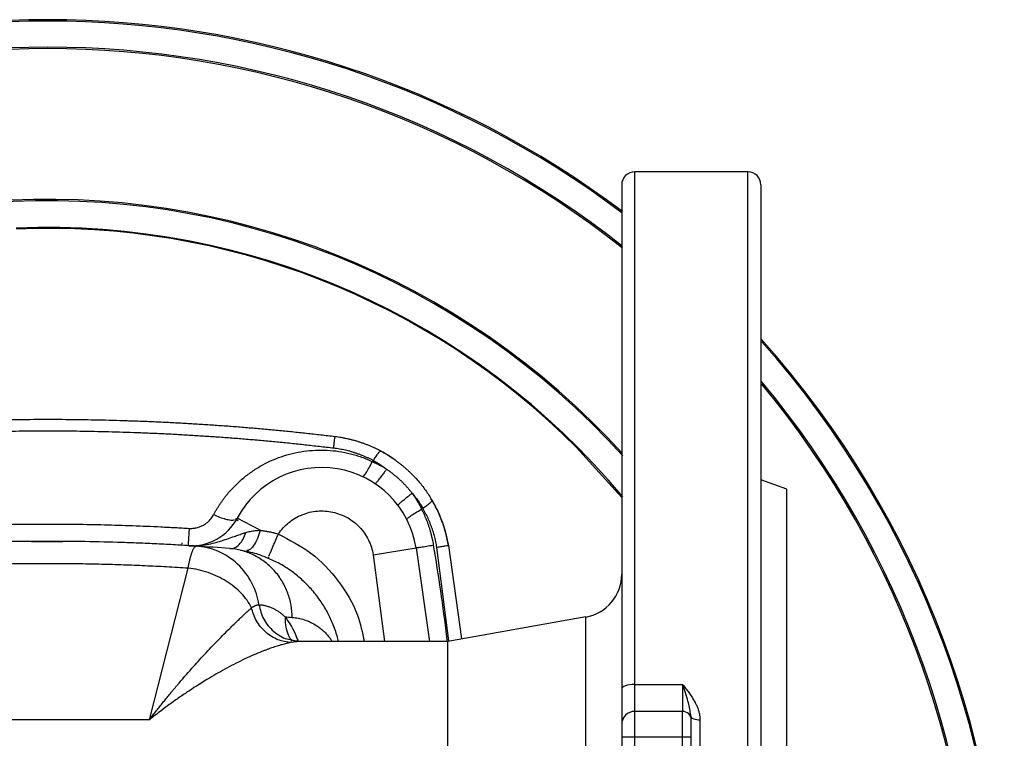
# Model space of a CAD drawing. Header units: millimetres. Extents: x 423 to 1697, y -6 to 958.
# Tile 30 of 54: x 841 to 954, y 875 to 958. Entities that reach past the tile are written whole.
import ezdxf

# ---------------------------------------------------------------- set-up
doc = ezdxf.new("R2010")
doc.units = ezdxf.units.MM

msp = doc.modelspace()

# ---------------------------------------------------------------- linework, layer by layer
at = {"color": 7, "linetype": 'Continuous', "lineweight": 25}
for p, q in [((924.94, 940.08), (911.94, 940.08)), ((910.44, 902.64), (905.25, 908.39)), ((881.88, 906.86), (881.77, 906.75)), ((929.44, 903.58), (926.43, 904.67)), ((887.56, 901.41), (887.42, 901.27)), ((868.86, 898.85), (866.23, 900.25)), ((881.86, 896.04), (886.8, 896.83)), ((886.8, 896.83), (888.34, 886.08)), ((890.5, 897.09), (892.03, 886.36)), ((890.5, 897.09), (892.01, 886.36)), ((869.81, 895.76), (869.77, 895.66)), ((856.13, 877.07), (860.58, 894.49)), ((906.31, 888.88), (890.44, 886.08)), ((873.44, 886.07), (873.37, 886.06)), ((890.44, 886.08), (873.44, 886.08)), ((890.44, 853.29), (890.44, 886.08)), ((911.94, 881.13), (917.44, 881.13)), ((911.94, 878.02), (911.94, 881.13)), ((917.44, 881.13), (917.44, 878.02)), ((911.94, 875.06), (911.94, 878.02)), ((917.44, 878.02), (911.94, 878.02)), ((917.44, 875.06), (917.44, 878.02)), ((918.44, 877.38), (918.36, 877.77)), ((856.13, 877.07), (832.75, 877.07)), ((919.44, 877.06), (919.44, 866.61)), ((911.94, 875.06), (910.44, 875.06)), ((910.44, 875.06), (910.44, 820.1)), ((911.94, 820.1), (911.94, 875.06)), ((917.44, 875.06), (911.94, 875.06)), ((917.44, 847.58), (917.44, 875.06)), ((918.44, 875.06), (917.44, 875.06)), ((918.44, 866.82), (918.44, 875.06))]:
    msp.add_line(p, q, dxfattribs=at)
at = {"color": 8, "linetype": 'Continuous', "lineweight": 25}
for p, q in [((911.94, 881.13), (911.94, 940.08)), ((924.94, 755.08), (924.94, 940.08)), ((866.01, 900.19), (866.33, 899.97)), ((859.86, 897.1), (859.88, 897.42)), ((890.56, 886.14), (889.18, 896.88)), ((881.86, 896.04), (883.14, 886.08)), ((906.31, 853.31), (906.31, 888.88)), ((873.37, 886.06), (872.42, 885.95))]:
    msp.add_line(p, q, dxfattribs=at)
at = {"color": 7, "linetype": 'Continuous', "lineweight": 25, "flags": 128}
for points in [[(842.56, 897.57), (844.44, 897.58), (846.18, 897.57)], [(911.94, 881.13), (911.65, 881.12), (911.36, 881.09), (911.1, 881.04), (910.88, 880.97), (910.69, 880.89), (910.55, 880.8), (910.47, 880.7), (910.44, 880.59)], [(918.44, 877.38), (918.46, 877.32), (918.51, 877.26), (918.61, 877.2), (918.73, 877.15), (918.88, 877.11), (919.06, 877.08), (919.24, 877.07), (919.44, 877.06)]]:
    msp.add_lwpolyline(points, dxfattribs=at)
at = {"color": 7, "linetype": 'Continuous', "lineweight": 25}
for centre, radius, start, end in [((844.44, 847.58), 110, 53.0671, 126.9304), ((911.94, 938.58), 1.5, 90, 180), ((924.94, 938.58), 1.5, 0, 90), ((844.44, 847.58), 86, 45, 92.4118), ((844.44, 847.58), 110, 318.2943, 41.7347), ((875.69, 894.72), 15, 54.5291, 64.7626), ((875.94, 895.08), 11, 9.1623, 151.9447), ((875.69, 894.72), 15, 9.1012, 31.3099), ((860.94, 903.08), 6, 266.4969, 331.9447), ((905.44, 893.8), 5, 280, 0)]:
    msp.add_arc(centre, radius, start, end, dxfattribs=at)
at = {"color": 8, "linetype": 'Continuous', "lineweight": 25}
for radius, start, end in [(109.84, 53.0493, 126.9848), (106.67, 51.7185, 128.2856), (106.84, 51.8012, 128.1956), (89.33, 42.2709, 94.3498), (89.18, 42.1531, 94.2147), (86.09, 39.8163, 92.4266), (109.84, 318.3528, 41.6132), (106.67, 320.2549, 39.6589), (106.84, 320.2304, 39.834)]:
    msp.add_arc((844.44, 847.58), radius, start, end, dxfattribs=at)
at = {"color": 7, "linetype": 'Continuous', "lineweight": 25}
for points, knots in [([(910.44, 938.53), (910.44, 938.51), (910.44, 938.47), (910.44, 937.6), (910.44, 936.06), (910.44, 933.78), (910.44, 930.81), (910.44, 927.15), (910.44, 922.85), (910.44, 917.98), (910.44, 912.57), (910.44, 906.75), (910.44, 900.54), (910.44, 894.11), (910.44, 887.46), (910.44, 882.88), (910.44, 880.59)], [0, 0, 0, 0, 0.0563767, 0.1276953, 0.201266, 0.2748414, 0.3495948, 0.4243529, 0.4991063, 0.5738644, 0.6474351, 0.7210105, 0.7923243, 0.8636429, 0.9318203, 1, 1, 1, 1]), ([(926.44, 938.58), (926.44, 938.58), (926.44, 938.58), (926.44, 938.56), (926.44, 938.53), (926.44, 938.5), (926.44, 938.45), (926.44, 938.39), (926.44, 938.32), (926.44, 938.25), (926.44, 938.16), (926.44, 938.06), (926.44, 937.95), (926.44, 937.83), (926.44, 937.69), (926.44, 937.55), (926.44, 937.4), (926.44, 937.24), (926.44, 936.86), (926.44, 936.2), (926.44, 935.09), (926.44, 933.77), (926.44, 932.21), (926.44, 930.44), (926.44, 927.76), (926.44, 923.86), (926.44, 918.34), (926.44, 912.04), (926.44, 905.05), (926.44, 897.49), (926.44, 889.49), (926.44, 882.55), (926.44, 876.9), (926.44, 872.67), (926.44, 868.41), (926.44, 864.19), (926.44, 859.97), (926.44, 856.62), (926.44, 854.13), (926.44, 852.49), (926.44, 850.86), (926.44, 849.22), (926.44, 848.13), (926.44, 847.58)], [0, 0, 0, 0, 0.006869, 0.013733, 0.020592, 0.027446, 0.034296, 0.041144, 0.04799, 0.054835, 0.061679, 0.068524, 0.07537, 0.082218, 0.089069, 0.095924, 0.102783, 0.109647, 0.116518, 0.147005, 0.177497, 0.208759, 0.240024, 0.271935, 0.303849, 0.36866, 0.434162, 0.500013, 0.565865, 0.631366, 0.696178, 0.759982, 0.791244, 0.822509, 0.852997, 0.883488, 0.913096, 0.942707, 0.954169, 0.965625, 0.97708, 0.988537, 1, 1, 1, 1]), ([(877.47, 909.61), (876.92, 909.68), (875.83, 909.8), (874.18, 909.99), (872.54, 910.16), (870.89, 910.32), (869.25, 910.47), (867.6, 910.62), (865.95, 910.75), (864.3, 910.87), (862.65, 910.98), (861, 911.09), (859.35, 911.18), (857.69, 911.27), (856.04, 911.34), (854.39, 911.4), (852.73, 911.46), (851.08, 911.5), (849.42, 911.54), (847.77, 911.56), (846.11, 911.58), (844.46, 911.58), (842.8, 911.58), (841.15, 911.56), (839.49, 911.54), (837.84, 911.5), (836.18, 911.46), (834.53, 911.41), (832.87, 911.34), (831.22, 911.27), (829.56, 911.18), (827.91, 911.09), (826.25, 910.99), (824.6, 910.87), (822.95, 910.75), (821.3, 910.62), (819.65, 910.47), (818, 910.32), (816.35, 910.16), (814.7, 909.99), (813.05, 909.81), (811.96, 909.68), (811.41, 909.61)], [0, 0, 0, 0, 0.024967, 0.049937, 0.074909, 0.099884, 0.124861, 0.14984, 0.174821, 0.199804, 0.224789, 0.249775, 0.274763, 0.299752, 0.324742, 0.349734, 0.374726, 0.39972, 0.424714, 0.44971, 0.474707, 0.499706, 0.524706, 0.549708, 0.574711, 0.599716, 0.624723, 0.649731, 0.674741, 0.699754, 0.724768, 0.749783, 0.7748, 0.799819, 0.824839, 0.84986, 0.874881, 0.899904, 0.924927, 0.949951, 0.974975, 1, 1, 1, 1]), ([(877.31, 908.29), (876.77, 908.35), (875.67, 908.48), (874.04, 908.66), (872.4, 908.84), (870.76, 909), (869.12, 909.15), (867.47, 909.29), (865.83, 909.43), (864.19, 909.55), (862.54, 909.66), (860.9, 909.76), (859.25, 909.86), (857.61, 909.94), (855.96, 910.01), (854.31, 910.08), (852.67, 910.13), (851.02, 910.18), (849.37, 910.21), (847.73, 910.24), (846.08, 910.25), (844.43, 910.26), (842.78, 910.25), (841.14, 910.24), (839.49, 910.21), (837.84, 910.18), (836.2, 910.13), (834.55, 910.08), (832.9, 910.01), (831.26, 909.94), (829.61, 909.86), (827.97, 909.76), (826.32, 909.66), (824.68, 909.55), (823.04, 909.42), (821.4, 909.29), (819.76, 909.15), (818.12, 909), (816.48, 908.84), (814.84, 908.66), (813.2, 908.48), (812.11, 908.35), (811.57, 908.29)], [0, 0, 0, 0, 0.025012, 0.050023, 0.075033, 0.100043, 0.125052, 0.15006, 0.175067, 0.200074, 0.22508, 0.250085, 0.27509, 0.300094, 0.325097, 0.3501, 0.375102, 0.400103, 0.425104, 0.450104, 0.475104, 0.500103, 0.525101, 0.5501, 0.575097, 0.600094, 0.625091, 0.650088, 0.675083, 0.700079, 0.725074, 0.750069, 0.775063, 0.800058, 0.825051, 0.850045, 0.875038, 0.900031, 0.925024, 0.950016, 0.975008, 1, 1, 1, 1]), ([(877.31, 908.29), (877.33, 908.47), (877.35, 908.65), (877.39, 908.98), (877.41, 909.13), (877.44, 909.37), (877.45, 909.46), (877.47, 909.58), (877.47, 909.61), (877.47, 909.61)], [0, 0, 0, 0, 0.25, 0.25, 0.5, 0.5, 0.75, 0.75, 1, 1, 1, 1]), ([(882.73, 907.96), (882.62, 908.02), (882.4, 908.13), (882.06, 908.3), (881.73, 908.45), (881.38, 908.6), (881.04, 908.73), (880.69, 908.86), (880.34, 908.98), (879.99, 909.09), (879.63, 909.19), (879.27, 909.28), (878.91, 909.37), (878.55, 909.44), (878.19, 909.51), (877.83, 909.57), (877.59, 909.6), (877.47, 909.61)], [0, 0, 0, 0, 0.067544, 0.1349705, 0.2022728, 0.2694452, 0.3364867, 0.4033993, 0.4701851, 0.5368463, 0.6033855, 0.6698057, 0.7361077, 0.8022854, 0.8683316, 0.9342388, 1, 1, 1, 1]), ([(881.88, 906.86), (881.78, 906.91), (881.58, 907.02), (881.26, 907.17), (880.95, 907.31), (880.63, 907.44), (880.31, 907.57), (879.98, 907.68), (879.66, 907.79), (879.33, 907.89), (879, 907.98), (878.66, 908.06), (878.33, 908.13), (877.99, 908.19), (877.65, 908.25), (877.42, 908.28), (877.31, 908.29)], [0, 0, 0, 0, 0.0723957, 0.1445691, 0.2165376, 0.2883192, 0.3599316, 0.4313934, 0.5027232, 0.5739401, 0.6450637, 0.716114, 0.7871116, 0.8580773, 0.9290327, 1, 1, 1, 1]), ([(863.51, 900.66), (863.57, 900.76), (863.68, 900.98), (863.87, 901.29), (864.06, 901.61), (864.26, 901.91), (864.47, 902.22), (864.69, 902.52), (865.11, 903.05), (865.76, 903.8), (866.71, 904.7), (867.74, 905.51), (869.22, 906.47), (871.25, 907.4), (873.43, 907.92), (875.22, 908.09), (876.58, 908.08), (877.92, 907.95), (879.03, 907.72), (879.89, 907.48), (880.53, 907.27), (881.16, 907.03), (881.57, 906.84), (881.77, 906.75)], [0, 0, 0, 0, 0.017735, 0.03549, 0.053281, 0.071121, 0.089023, 0.107004, 0.125077, 0.187421, 0.250105, 0.312579, 0.375141, 0.499975, 0.624821, 0.687467, 0.749843, 0.812259, 0.874903, 0.9062, 0.937464, 0.968722, 1, 1, 1, 1]), ([(881.88, 906.86), (881.98, 907.02), (882.07, 907.18), (882.26, 907.46), (882.35, 907.59), (882.51, 907.79), (882.57, 907.87), (882.67, 907.96), (882.71, 907.97), (882.73, 907.96)], [0, 0, 0, 0, 0.25, 0.25, 0.5, 0.5, 0.75, 0.75, 1, 1, 1, 1]), ([(882.73, 907.96), (882.84, 907.9), (883.06, 907.78), (883.39, 907.59), (883.71, 907.4), (884.02, 907.19), (884.33, 906.98), (884.63, 906.76), (884.93, 906.53), (885.23, 906.29), (885.52, 906.05), (885.8, 905.8), (886.15, 905.47), (886.56, 905.05), (887.03, 904.54), (887.47, 904.01), (887.88, 903.46), (888.27, 902.89), (888.51, 902.5), (888.63, 902.3)], [0, 0, 0, 0, 0.045486, 0.090954, 0.136406, 0.181848, 0.227284, 0.272718, 0.318155, 0.363599, 0.409054, 0.454526, 0.500018, 0.583523, 0.666922, 0.750242, 0.83351, 0.916753, 1, 1, 1, 1]), ([(880.63, 905.03), (880.66, 905.02), (880.71, 905.04), (880.84, 905.18), (880.93, 905.3), (881.14, 905.61), (881.26, 905.81), (881.51, 906.26), (881.65, 906.5), (881.77, 906.75)], [0, 0, 0, 0, 0.25, 0.25, 0.5, 0.5, 0.75, 0.75, 1, 1, 1, 1]), ([(881.77, 906.75), (881.87, 906.71), (882.05, 906.63), (882.33, 906.49), (882.6, 906.36), (882.87, 906.21), (883.13, 906.06), (883.3, 905.95), (883.39, 905.89)], [0, 0, 0, 0, 0.166741, 0.333342, 0.499886, 0.666456, 0.833134, 1, 1, 1, 1]), ([(883.39, 905.89), (883.37, 905.86), (883.31, 905.77), (883.21, 905.63), (883.1, 905.47), (882.97, 905.29), (882.81, 905.08), (882.64, 904.86), (882.45, 904.61), (882.29, 904.41), (882.17, 904.28), (882.11, 904.23), (882.08, 904.21), (882.07, 904.22), (882.06, 904.22)], [0, 0, 0, 0, 0.0383989, 0.0858376, 0.1426836, 0.2092763, 0.2858627, 0.3912162, 0.5001158, 0.6558713, 0.783191, 0.8821006, 0.9538572, 1, 1, 1, 1]), ([(883.39, 905.89), (883.49, 905.82), (883.69, 905.68), (883.99, 905.46), (884.28, 905.23), (884.56, 905), (884.83, 904.75), (885.1, 904.5), (885.36, 904.24), (885.62, 903.97), (885.87, 903.69), (886.11, 903.41), (886.26, 903.22), (886.34, 903.12)], [0, 0, 0, 0, 0.090725, 0.181519, 0.272367, 0.363257, 0.454184, 0.545137, 0.636109, 0.72709, 0.818071, 0.909044, 1, 1, 1, 1]), ([(884.71, 901.72), (884.71, 901.72), (884.71, 901.72), (884.71, 901.72), (884.71, 901.73), (884.72, 901.74), (884.73, 901.76), (884.74, 901.78), (884.77, 901.81), (884.81, 901.85), (884.86, 901.9), (884.93, 901.97), (885.02, 902.05), (885.13, 902.15), (885.27, 902.27), (885.44, 902.4), (885.63, 902.56), (885.84, 902.73), (886.08, 902.92), (886.25, 903.06), (886.34, 903.12)], [0, 0, 0, 0, 0.015266, 0.034996, 0.059289, 0.088257, 0.122023, 0.160712, 0.204438, 0.253301, 0.307363, 0.366638, 0.431072, 0.500522, 0.574738, 0.653353, 0.735867, 0.821655, 0.909977, 1, 1, 1, 1]), ([(886.34, 903.12), (886.4, 903.04), (886.51, 902.87), (886.68, 902.62), (886.85, 902.35), (887, 902.09), (887.15, 901.82), (887.29, 901.55), (887.38, 901.36), (887.42, 901.27)], [0, 0, 0, 0, 0.1430926, 0.2859852, 0.4287498, 0.5714594, 0.7141879, 0.8570097, 1, 1, 1, 1]), ([(929.44, 847.58), (929.44, 851.25), (929.44, 854.91), (929.44, 862.1), (929.44, 865.62), (929.44, 872.4), (929.44, 875.64), (929.44, 881.74), (929.44, 884.59), (929.44, 889.77), (929.44, 892.11), (929.44, 896.18), (929.44, 897.92), (929.44, 900.72), (929.44, 901.79), (929.44, 903.22), (929.44, 903.58), (929.44, 903.58)], [0, 0, 0, 0, 0.125, 0.125, 0.25, 0.25, 0.375, 0.375, 0.5, 0.5, 0.625, 0.625, 0.75, 0.75, 0.875, 0.875, 1, 1, 1, 1]), ([(887.56, 901.41), (887.71, 901.51), (887.87, 901.61), (888.15, 901.81), (888.27, 901.9), (888.47, 902.07), (888.54, 902.14), (888.63, 902.25), (888.64, 902.28), (888.63, 902.3)], [0, 0, 0, 0, 0.25, 0.25, 0.5, 0.5, 0.75, 0.75, 1, 1, 1, 1]), ([(889.18, 896.88), (889.16, 896.99), (889.12, 897.22), (889.06, 897.56), (888.98, 897.89), (888.89, 898.22), (888.8, 898.56), (888.7, 898.88), (888.58, 899.21), (888.46, 899.53), (888.33, 899.86), (888.2, 900.17), (888.05, 900.49), (887.89, 900.8), (887.73, 901.11), (887.62, 901.31), (887.56, 901.41)], [0, 0, 0, 0, 0.070863, 0.141736, 0.212641, 0.283599, 0.354629, 0.425751, 0.496982, 0.568339, 0.639839, 0.711498, 0.783329, 0.855347, 0.927567, 1, 1, 1, 1]), ([(888.63, 902.3), (888.69, 902.2), (888.81, 901.98), (888.99, 901.65), (889.16, 901.32), (889.32, 900.98), (889.47, 900.64), (889.61, 900.29), (889.75, 899.95), (889.87, 899.6), (889.99, 899.24), (890.1, 898.89), (890.19, 898.53), (890.28, 898.17), (890.36, 897.81), (890.44, 897.45), (890.48, 897.21), (890.5, 897.09)], [0, 0, 0, 0, 0.06755, 0.134959, 0.202231, 0.269369, 0.336376, 0.403256, 0.470011, 0.536647, 0.603165, 0.669569, 0.735862, 0.802048, 0.868131, 0.934114, 1, 1, 1, 1]), ([(860.69, 899.07), (860.74, 899.07), (860.83, 899.07), (860.98, 899.07), (861.12, 899.08), (861.27, 899.09), (861.41, 899.12), (861.65, 899.17), (861.97, 899.27), (862.36, 899.45), (862.71, 899.69), (862.99, 899.94), (863.21, 900.19), (863.37, 900.42), (863.47, 900.58), (863.51, 900.66)], [0, 0, 0, 0, 0.041463, 0.08284, 0.124266, 0.165875, 0.207798, 0.250163, 0.375102, 0.500075, 0.624089, 0.749953, 0.833142, 0.91627, 1, 1, 1, 1]), ([(870.95, 898.42), (871.29, 898.92), (871.69, 899.36), (872.62, 900.12), (873.14, 900.42), (874.25, 900.87), (874.84, 901.01), (876.03, 901.11), (876.63, 901.07), (877.8, 900.81), (878.37, 900.6), (879.41, 900.01), (879.89, 899.64), (880.71, 898.77), (881.05, 898.27), (881.58, 897.2), (881.77, 896.63), (881.86, 896.04)], [0, 0, 0, 0, 0.125, 0.125, 0.25, 0.25, 0.375, 0.375, 0.5, 0.5, 0.625, 0.625, 0.75, 0.75, 0.875, 0.875, 1, 1, 1, 1]), ([(885.74, 900.08), (885.72, 900.11), (885.75, 900.15), (885.89, 900.29), (886, 900.39), (886.31, 900.6), (886.51, 900.73), (886.94, 901), (887.18, 901.13), (887.42, 901.27)], [0, 0, 0, 0, 0.25, 0.25, 0.5, 0.5, 0.75, 0.75, 1, 1, 1, 1]), ([(887.42, 901.27), (887.48, 901.16), (887.59, 900.94), (887.74, 900.61), (887.89, 900.28), (888.02, 899.94), (888.15, 899.6), (888.26, 899.26), (888.37, 898.91), (888.47, 898.56), (888.56, 898.21), (888.64, 897.86), (888.71, 897.51), (888.75, 897.27), (888.77, 897.15)], [0, 0, 0, 0, 0.084135, 0.168074, 0.25183, 0.335416, 0.418848, 0.502142, 0.585313, 0.66838, 0.751362, 0.834278, 0.91715, 1, 1, 1, 1]), ([(828.19, 899.07), (828.73, 899.11), (829.81, 899.17), (831.43, 899.25), (833.06, 899.33), (834.68, 899.39), (836.31, 899.45), (837.93, 899.49), (839.56, 899.53), (841.19, 899.55), (842.81, 899.57), (844.44, 899.57), (846.06, 899.57), (847.69, 899.55), (849.32, 899.53), (850.94, 899.49), (852.57, 899.45), (854.19, 899.39), (855.82, 899.33), (857.44, 899.25), (859.07, 899.17), (860.15, 899.11), (860.69, 899.07)], [0, 0, 0, 0, 0.050006, 0.10001, 0.150014, 0.200016, 0.250017, 0.300018, 0.350017, 0.400016, 0.450015, 0.500013, 0.550011, 0.600009, 0.650006, 0.700004, 0.750002, 0.800001, 0.85, 0.899999, 0.949999, 1, 1, 1, 1]), ([(860.69, 899.07), (860.67, 898.81), (860.66, 898.55), (860.63, 898.06), (860.61, 897.84), (860.59, 897.47), (860.58, 897.32), (860.57, 897.13), (860.57, 897.09), (860.57, 897.09)], [0, 0, 0, 0, 0.25, 0.25, 0.5, 0.5, 0.75, 0.75, 1, 1, 1, 1]), ([(860.57, 897.09), (860.66, 897.08), (860.84, 897.07), (861.08, 897.07), (861.28, 897.07), (861.55, 897.08), (861.88, 897.1), (862.47, 897.17), (863.17, 897.29), (864.01, 897.51), (864.81, 897.77), (865.52, 898.02), (866.14, 898.24), (866.67, 898.43), (867.03, 898.54), (867.21, 898.59)], [0, 0, 0, 0, 0.041364, 0.076005, 0.103923, 0.12511, 0.192141, 0.250213, 0.381252, 0.50018, 0.629621, 0.750188, 0.835522, 0.918776, 1, 1, 1, 1]), ([(865.36, 896.75), (865.54, 896.74), (865.73, 896.77), (866.1, 896.93), (866.29, 897.06), (866.62, 897.4), (866.78, 897.61), (867.03, 898.08), (867.13, 898.34), (867.21, 898.59)], [0, 0, 0, 0, 0.25, 0.25, 0.5, 0.5, 0.75, 0.75, 1, 1, 1, 1]), ([(867.21, 898.59), (867.3, 898.62), (867.47, 898.67), (867.74, 898.73), (868.02, 898.78), (868.29, 898.82), (868.58, 898.85), (868.77, 898.85), (868.86, 898.85)], [0, 0, 0, 0, 0.168796, 0.336404, 0.503063, 0.669026, 0.834569, 1, 1, 1, 1]), ([(868.86, 898.85), (868.93, 898.84), (869.06, 898.83), (869.26, 898.8), (869.47, 898.77), (869.68, 898.73), (869.92, 898.69), (870.2, 898.62), (870.55, 898.54), (870.81, 898.46), (870.95, 898.42)], [0, 0, 0, 0, 0.097158, 0.195775, 0.295827, 0.397292, 0.500146, 0.631173, 0.797973, 1, 1, 1, 1]), ([(861.51, 897.03), (861.15, 897.05), (860.44, 897.1), (859.02, 897.18), (857.25, 897.27), (855.12, 897.37), (852.28, 897.47), (848.72, 897.56), (845.06, 897.59), (842, 897.57), (839.56, 897.54), (837.12, 897.48), (834.68, 897.4), (832.24, 897.3), (829.8, 897.18), (828.18, 897.08), (827.37, 897.03)], [0, 0, 0, 0, 0.032187, 0.0625, 0.125, 0.187631, 0.25, 0.3741, 0.499995, 0.571248, 0.64256, 0.713932, 0.785362, 0.85685, 0.928396, 1, 1, 1, 1]), ([(860.58, 894.49), (860.59, 894.56), (860.61, 894.7), (860.65, 894.9), (860.69, 895.1), (860.74, 895.29), (860.78, 895.47), (860.82, 895.65), (860.86, 895.82), (860.91, 895.97), (860.95, 896.12), (861, 896.26), (861.05, 896.4), (861.1, 896.54), (861.16, 896.68), (861.23, 896.8), (861.3, 896.9), (861.37, 896.97), (861.44, 897.02), (861.49, 897.03), (861.51, 897.03)], [0, 0, 0, 0, 0.04301, 0.086559, 0.130635, 0.175221, 0.2203, 0.265854, 0.311864, 0.358308, 0.405164, 0.452408, 0.500016, 0.561137, 0.625874, 0.694142, 0.765836, 0.840822, 0.91894, 1, 1, 1, 1]), ([(868.71, 890.3), (868.59, 891.12), (868.32, 891.97), (867.5, 893.58), (866.94, 894.33), (865.59, 895.59), (864.81, 896.09), (863.17, 896.79), (862.32, 896.98), (861.51, 897.03)], [0, 0, 0, 0, 0.25, 0.25, 0.5, 0.5, 0.75, 0.75, 1, 1, 1, 1]), ([(886.8, 896.83), (886.8, 896.83), (886.84, 896.84), (887.02, 896.87), (887.16, 896.89), (887.52, 896.95), (887.74, 896.98), (888.24, 897.06), (888.5, 897.11), (888.77, 897.15)], [0, 0, 0, 0, 0.25, 0.25, 0.5, 0.5, 0.75, 0.75, 1, 1, 1, 1]), ([(890.5, 897.09), (890.5, 897.09), (890.47, 897.09), (890.35, 897.07), (890.26, 897.05), (890.01, 897.01), (889.87, 896.99), (889.54, 896.94), (889.36, 896.91), (889.18, 896.88)], [0, 0, 0, 0, 0.25, 0.25, 0.5, 0.5, 0.75, 0.75, 1, 1, 1, 1]), ([(872.54, 888.84), (872.54, 889.29), (872.5, 889.76), (872.33, 890.7), (872.21, 891.17), (871.86, 892.1), (871.64, 892.56), (871.12, 893.43), (870.81, 893.85), (870.12, 894.61), (869.74, 894.95), (868.93, 895.55), (868.5, 895.81), (867.61, 896.24), (867.16, 896.4), (866.26, 896.64), (865.8, 896.71), (865.36, 896.75)], [0, 0, 0, 0, 0.125, 0.125, 0.25, 0.25, 0.375, 0.375, 0.5, 0.5, 0.625, 0.625, 0.75, 0.75, 0.875, 0.875, 1, 1, 1, 1]), ([(869.8, 895.63), (869.36, 895.81), (868.25, 896.26), (867.22, 896.43), (866.61, 896.54)], [0, 0, 0, 0, 0.400812, 1, 1, 1, 1]), ([(877.86, 886.08), (877.84, 886.18), (877.68, 886.87), (877.28, 887.99), (876.63, 889.41), (875.82, 890.74), (874.85, 892), (873.74, 893.13), (872.43, 894.2), (871.02, 895.11), (870, 895.53), (869.53, 895.73)], [0, 0, 0, 0, 0.014979, 0.109565, 0.198917, 0.298798, 0.421036, 0.547791, 0.677287, 0.852683, 1, 1, 1, 1]), ([(860.58, 894.49), (860.16, 894.52), (859.34, 894.57), (858.1, 894.64), (856.86, 894.7), (855.62, 894.76), (854.37, 894.81), (853.13, 894.86), (851.89, 894.9), (850.65, 894.93), (849.41, 894.96), (848.17, 894.98), (846.92, 895), (845.68, 895), (844.08, 895.01), (842.13, 895), (839.82, 894.97), (837.52, 894.92), (835.21, 894.84), (832.91, 894.75), (830.6, 894.63), (829.07, 894.54), (828.3, 894.49)], [0, 0, 0, 0, 0.038521, 0.077023, 0.11551, 0.153983, 0.192444, 0.230897, 0.269343, 0.307784, 0.346222, 0.38466, 0.423101, 0.461546, 0.499997, 0.571416, 0.642814, 0.714206, 0.785607, 0.85703, 0.928489, 1, 1, 1, 1]), ([(867.87, 889.95), (867.57, 890.53), (867.17, 891.1), (866.18, 892.13), (865.6, 892.6), (864.31, 893.4), (863.61, 893.73), (862.12, 894.24), (861.35, 894.41), (860.58, 894.49)], [0, 0, 0, 0, 0.25, 0.25, 0.5, 0.5, 0.75, 0.75, 1, 1, 1, 1]), ([(867.87, 889.95), (867.9, 889.97), (867.97, 890.01), (868.07, 890.07), (868.16, 890.12), (868.25, 890.16), (868.35, 890.22), (868.47, 890.26), (868.59, 890.29), (868.67, 890.3), (868.71, 890.3)], [0, 0, 0, 0, 0.101001, 0.201149, 0.300774, 0.400255, 0.500022, 0.666149, 0.831878, 1, 1, 1, 1]), ([(868.71, 890.3), (868.77, 890.29), (868.9, 890.29), (869.08, 890.26), (869.27, 890.23), (869.46, 890.19), (869.65, 890.13), (869.84, 890.07), (870.03, 890), (870.26, 889.9), (870.53, 889.77), (870.84, 889.59), (871.15, 889.39), (871.44, 889.16), (871.63, 888.99), (871.73, 888.91)], [0, 0, 0, 0, 0.062796, 0.125492, 0.188095, 0.250614, 0.313056, 0.375429, 0.437742, 0.500002, 0.602846, 0.704237, 0.804207, 0.902786, 1, 1, 1, 1]), ([(856.13, 877.07), (856.27, 877.25), (856.54, 877.61), (856.94, 878.12), (857.32, 878.59), (857.67, 879.03), (858, 879.44), (858.31, 879.82), (858.6, 880.17), (858.86, 880.48), (859.1, 880.77), (859.82, 881.62), (860.95, 882.92), (862.51, 884.64), (863.97, 886.18), (865.1, 887.31), (865.85, 888.05), (866.32, 888.5), (866.75, 888.91), (867.15, 889.29), (867.52, 889.63), (867.75, 889.84), (867.87, 889.95)], [0, 0, 0, 0, 0.032709, 0.063705, 0.092988, 0.120559, 0.146417, 0.170563, 0.192996, 0.213716, 0.232723, 0.250018, 0.383326, 0.500008, 0.631714, 0.749989, 0.795668, 0.839737, 0.882199, 0.92306, 0.962325, 1, 1, 1, 1]), ([(872.42, 885.95), (871.93, 885.97), (871.41, 886.07), (870.41, 886.46), (869.92, 886.76), (869.07, 887.51), (868.71, 887.96), (868.16, 888.93), (867.97, 889.45), (867.87, 889.95)], [0, 0, 0, 0, 0.25, 0.25, 0.5, 0.5, 0.75, 0.75, 1, 1, 1, 1]), ([(872.42, 885.95), (872.35, 885.94), (872.2, 885.91), (871.97, 885.86), (871.73, 885.8), (871.48, 885.73), (871.22, 885.66), (870.94, 885.58), (870.66, 885.49), (870.36, 885.39), (870.05, 885.28), (869.74, 885.17), (869.41, 885.04), (868.88, 884.83), (868.12, 884.52), (867.13, 884.07), (866.1, 883.56), (864.74, 882.85), (862.93, 881.82), (861.1, 880.67), (859.55, 879.62), (858.49, 878.87), (857.33, 878.01), (856.57, 877.42), (856.13, 877.07)], [0, 0, 0, 0, 0.018947, 0.038227, 0.057842, 0.077796, 0.098093, 0.118736, 0.139728, 0.161072, 0.182771, 0.204828, 0.227244, 0.250023, 0.311111, 0.37501, 0.435681, 0.500019, 0.616867, 0.749988, 0.808937, 0.87499, 0.926601, 1, 1, 1, 1]), ([(872.55, 886.18), (872.41, 886.3), (872.27, 886.42), (872.33, 886.33), (872.33, 886.33)], [0, 0, 0, 0, 0.922751, 1, 1, 1, 1]), ([(873.41, 886.08), (873.29, 886.08), (873.04, 886.09), (872.78, 886.14), (872.65, 886.16)], [0, 0, 0, 0, 0.497491, 1, 1, 1, 1]), ([(917.44, 881.13), (917.58, 880.95), (917.82, 880.65), (918.17, 880.18), (918.48, 879.73), (918.76, 879.27), (918.98, 878.86), (919.15, 878.49), (919.28, 878.12), (919.37, 877.76), (919.43, 877.41), (919.43, 877.17), (919.44, 877.06)], [0, 0, 0, 0, 0.147058, 0.250154, 0.382171, 0.500005, 0.594378, 0.683682, 0.768349, 0.848885, 0.925878, 1, 1, 1, 1]), ([(910.44, 880.59), (910.44, 880.07), (910.44, 879.58), (910.44, 878.67), (910.44, 878.27), (910.44, 877.56), (910.44, 877.26), (910.44, 876.8), (910.44, 876.64), (910.44, 876.54)], [0, 0, 0, 0, 0.25, 0.25, 0.5, 0.5, 0.75, 0.75, 1, 1, 1, 1]), ([(911.94, 878.02), (911.54, 878.02), (911.16, 877.86), (910.6, 877.31), (910.44, 876.93), (910.44, 876.54)], [0, 0, 0, 0, 0.5, 0.5, 1, 1, 1, 1]), ([(918.44, 877.03), (918.44, 877.3), (918.33, 877.55), (917.96, 877.92), (917.7, 878.02), (917.44, 878.02)], [0, 0, 0, 0, 0.5, 0.5, 1, 1, 1, 1]), ([(910.44, 876.54), (910.44, 876.48), (910.44, 876.3), (910.44, 875.76), (910.44, 875.41), (910.44, 875.06)], [0, 0, 0, 0, 0.5, 0.5, 1, 1, 1, 1]), ([(918.44, 875.06), (918.44, 875.3), (918.44, 875.53), (918.44, 875.97), (918.44, 876.17), (918.44, 876.53), (918.44, 876.68), (918.44, 876.91), (918.44, 876.99), (918.44, 877.03)], [0, 0, 0, 0, 0.25, 0.25, 0.5, 0.5, 0.75, 0.75, 1, 1, 1, 1])]:
    msp.add_open_spline(points, degree=3, knots=knots, dxfattribs=at)
for points in [[(881.88, 906.86), (882.4, 906.57), (882.91, 906.25), (883.39, 905.89)], [(886.34, 903.12), (886.78, 902.58), (887.19, 902), (887.56, 901.41)], [(865.36, 896.75), (864.08, 896.85), (862.79, 896.94), (861.51, 897.03)], [(871.73, 888.91), (872, 888.89), (872.27, 888.87), (872.54, 888.84)], [(918.44, 877.03), (918.44, 877.11), (918.44, 877.22), (918.44, 877.38)]]:
    msp.add_open_spline(points, degree=3, dxfattribs=at)
at = {"color": 8, "linetype": 'Continuous', "lineweight": 25}
for points, knots in [([(863.51, 900.66), (863.73, 900.55), (863.96, 900.45), (864.43, 900.28), (864.66, 900.2), (865.1, 900.09), (865.3, 900.05), (865.65, 900.02), (865.81, 900.03), (865.92, 900.06)], [0, 0, 0, 0, 0.25, 0.25, 0.5, 0.5, 0.75, 0.75, 1, 1, 1, 1]), ([(868.86, 898.85), (868.76, 898.52), (868.56, 897.84), (868.11, 897.04), (867.66, 896.55), (867.42, 896.53), (867.32, 896.52)], [0, 0, 0, 0, 0.259453, 0.540139, 0.824158, 1, 1, 1, 1]), ([(869.86, 895.87), (869.95, 896.08), (870.1, 896.44), (870.49, 897.34), (870.72, 897.88), (870.95, 898.42)], [0, 0, 0, 0, 0.5, 0.5, 1, 1, 1, 1]), ([(870.95, 898.42), (872.24, 897.75), (874.88, 896.38), (877.97, 893.11), (880.08, 889.6), (880.61, 887.1), (880.82, 886.08)], [0, 0, 0, 0, 0.264019, 0.537255, 0.810491, 1, 1, 1, 1]), ([(888.77, 897.15), (889.33, 893.64), (889.92, 889.96), (890.32, 886.25), (890.34, 886.08)], [0, 0, 0, 0, 0.953218, 1, 1, 1, 1]), ([(868.71, 890.3), (868.86, 889.72), (869.16, 888.55), (870.35, 887.17), (871.6, 886.36), (872.42, 886.26), (872.67, 886.23)], [0, 0, 0, 0, 0.286137, 0.585118, 0.877664, 1, 1, 1, 1]), ([(871.73, 888.91), (871.73, 888.6), (871.72, 887.96), (871.99, 887.04), (872.26, 886.4), (872.49, 886.13), (872.51, 886.11)], [0, 0, 0, 0, 0.308227, 0.633897, 0.971199, 1, 1, 1, 1]), ([(871.73, 888.91), (872.21, 888.2), (872.73, 887.44), (873.19, 886.17), (873.22, 886.09)], [0, 0, 0, 0, 0.935602, 1, 1, 1, 1]), ([(872.54, 888.84), (872.78, 888.82), (873.25, 888.76), (873.97, 888.57), (874.67, 888.29), (875.27, 887.95), (875.75, 887.61), (876.11, 887.3), (876.45, 886.97), (876.75, 886.62), (876.97, 886.33), (877.09, 886.14), (877.12, 886.08)], [0, 0, 0, 0, 0.155197, 0.30644, 0.46439, 0.612877, 0.697332, 0.776512, 0.850484, 0.91933, 0.975338, 1, 1, 1, 1]), ([(918.36, 877.77), (918.27, 878.23), (918.08, 879.29), (917.67, 880.47), (917.44, 881.13)], [0, 0, 0, 0, 0.4387, 1, 1, 1, 1])]:
    msp.add_open_spline(points, degree=3, knots=knots, dxfattribs=at)

doc.saveas('drawing.dxf')
